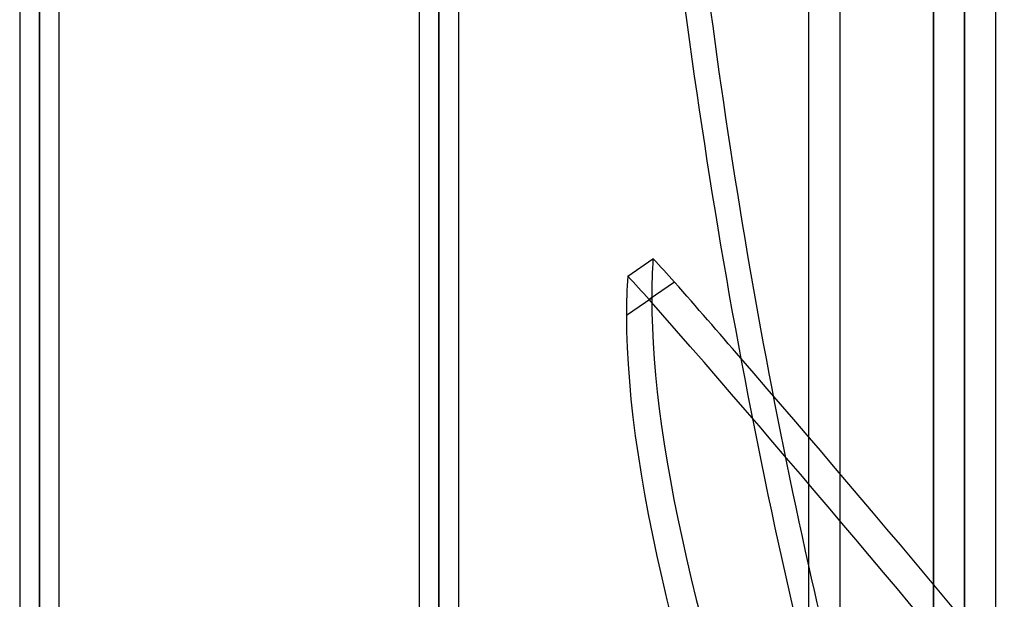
# Model space of a CAD drawing. Header units: millimetres. Extents: x -130 to 54, y -185 to 185.
# Tile 71 of 78: x -25 to 6, y 64 to 82. Entities that reach past the tile are written whole.
import ezdxf

# ---------------------------------------------------------------- set-up
doc = ezdxf.new("R2010")
doc.units = ezdxf.units.MM
doc.layers.add('MAIN-1', color=7, linetype='Continuous')
doc.layers.add('MAIN-2', color=7, linetype='Continuous')

msp = doc.modelspace()

# ---------------------------------------------------------------- linework, layer by layer
at = {"layer": 'MAIN-1'}
for p, q in [((0, 165), (0, -165)), ((6, -165), (6, 165)), ((-24.648, 96.649), (-24.648, 0)), ((-11.848, 96.649), (-11.848, 0)), ((-25.283, 96.053), (-25.283, 0)), ((-24.013, 0), (-24.013, 96.053)), ((-12.483, 96.053), (-12.483, 0)), ((-11.213, 0), (-11.213, 96.053)), ((-5.795, 73.932), (-4.986, 74.491)), ((-5.027, 73.228), (-5.836, 72.668))]:
    msp.add_line(p, q, dxfattribs=at)
for centre, major_axis, ratio, start_param, end_param in [((71.799, 111.392), (0, -132.08), 0.587785, -1.452541, -1.180595), ((72.608, 111.392), (0, 132.08), 0.587785, 1.689051, 1.932619), ((72.608, -28.398), (-75.084, 108.662), 0.181636, 0.224783, 0.25705), ((24.405, 0.28), (-71.628, 103.66), 0.181636, -0.915808, -0.905669), ((71.799, -28.957), (75.084, -108.662), 0.181636, -2.91681, -2.884542), ((24.405, -11.494), (-91.978, 133.112), 0.181636, -1.030512, -1.007188), ((72.608, -28.398), (-75.084, 108.662), 0.181636, 0.25705, 0.618873), ((71.799, -28.957), (75.084, -108.662), 0.181636, -2.884542, -2.49434)]:
    msp.add_ellipse(centre, major_axis=major_axis, ratio=ratio, start_param=start_param, end_param=end_param, dxfattribs=at)
at = {"layer": 'MAIN-2'}
for p, q in [((1, 164), (1, -164)), ((5, 128), (5, 0)), ((5, 0), (5, 128)), ((4, 127), (4, 0)), ((4, 0), (4, 127)), ((-24.648, 0), (-24.648, 96.649)), ((-11.848, 0), (-11.848, 96.649)), ((-24.648, 0), (-24.648, 95.81)), ((-24.648, 95.81), (-24.648, 35.176)), ((-11.848, 0), (-11.848, 95.81)), ((-11.848, 95.81), (-11.848, 0)), ((-4.295, 73.742), (-5.104, 73.183))]:
    msp.add_line(p, q, dxfattribs=at)
for centre, major_axis, ratio, start_param, end_param in [((23.595, -0.28), (71.628, -103.66), 0.181636, 2.225784, 2.235923), ((23.595, -11.494), (-91.978, -133.112), 0.181636, -2.134405, -1.577122), ((23.595, -12.053), (91.978, -133.112), 0.181636, 1.521288, 2.134405), ((24.405, -12.053), (91.978, 133.112), 0.181636, 1.007188, 1.573261), ((24.405, -11.494), (-91.978, 133.112), 0.181636, -1.620304, -1.030512), ((72.608, 111.392), (0, 132.08), 0.587785, 1.932619, 2.13685)]:
    msp.add_ellipse(centre, major_axis=major_axis, ratio=ratio, start_param=start_param, end_param=end_param, dxfattribs=at)

doc.saveas('drawing.dxf')
